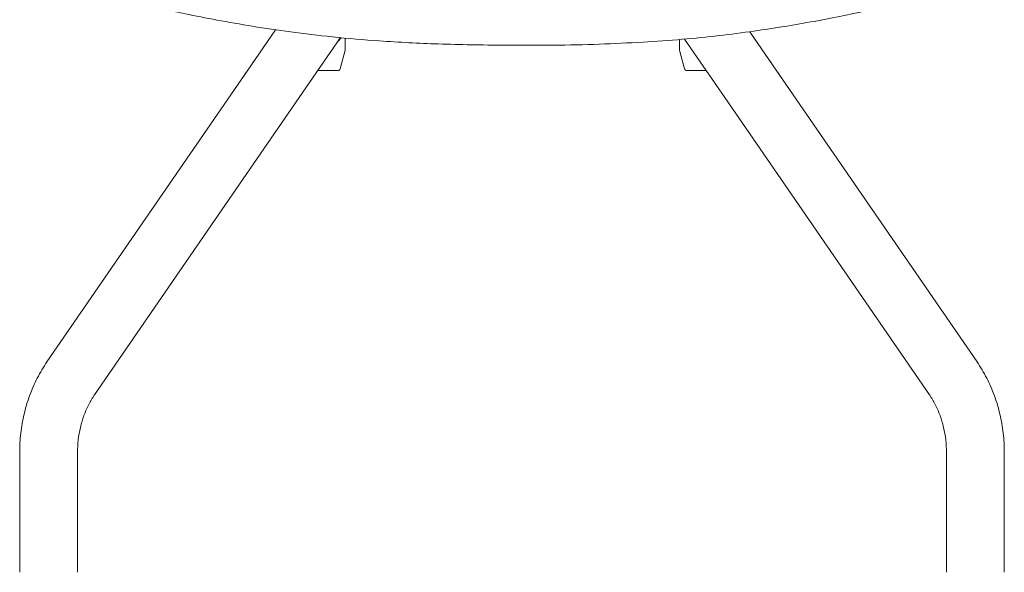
# Model space of a CAD drawing. Header units: millimetres. Extents: x -999 to -568, y -396 to 431.
# Tile 2 of 3: x -996 to -570, y -185 to 54. Entities that reach past the tile are written whole.
import ezdxf

# ---------------------------------------------------------------- set-up
doc = ezdxf.new("R2010")
doc.units = ezdxf.units.MM

msp = doc.modelspace()

# ---------------------------------------------------------------- linework, layer by layer
at = {"color": 0, "linetype": 'Continuous', "lineweight": 0}
for p, q in [((-885.26, 49.84), (-895.66, 34.71)), ((-670.46, 34.71), (-680.3, 49.02)), ((-875.06, 20.54), (-857.24, 46.44)), ((-855.16, 41.29), (-855.16, 46.25)), ((-710.66, 41.29), (-710.66, 45.64)), ((-708.45, 45.83), (-691.05, 20.54)), ((-857.38, 32.9), (-855.2, 41.03)), ((-708.45, 32.9), (-710.63, 41.03)), ((-895.66, 34.71), (-984.1, -93.85)), ((-670.46, 34.71), (-582.01, -93.85)), ((-867.07, 32.16), (-858.34, 32.16)), ((-707.48, 32.16), (-699.04, 32.16)), ((-875.06, 20.54), (-963.51, -108.02)), ((-691.05, 20.54), (-602.61, -108.02)), ((-995.89, -133.07), (-995.89, -184.86)), ((-970.89, -133.07), (-970.89, -184.86)), ((-595.22, -133.07), (-595.22, -184.86)), ((-570.22, -133.07), (-570.22, -184.86))]:
    msp.add_line(p, q, dxfattribs=at)
for centre, start, end in [((-856.16, 41.29), 345, 0), ((-707.48, 33.16), 195, 270)]:
    msp.add_arc(centre, 1, start, end, dxfattribs=at)
at = {"color": 0, "linetype": 'Continuous', "lineweight": 0, "extrusion": (0, 0, -1)}
for centre, start, end in [((709.66, 41.29), 345, 0), ((858.34, 33.16), 195, 270)]:
    msp.add_arc(centre, 1, start, end, dxfattribs=at)
at = {"color": 0, "linetype": 'Continuous', "lineweight": 0}
for points, knots in [([(-625.91, 58.93), (-627.22, 58.63), (-628.53, 58.34), (-633.46, 57.28), (-637.12, 56.51), (-644.66, 54.98), (-648.54, 54.22), (-656.58, 52.74), (-660.73, 52.02), (-669.43, 50.6), (-673.98, 49.91), (-683.51, 48.56), (-688.49, 47.92), (-698.79, 46.73), (-704.1, 46.2), (-715.08, 45.26), (-720.74, 44.86), (-732.7, 44.15), (-738.99, 43.84), (-751.94, 43.38), (-758.61, 43.26), (-772.33, 43.15), (-779.38, 43.15), (-795.94, 43.24), (-805.45, 43.39), (-823.42, 44.01), (-831.88, 44.44), (-847.1, 45.51), (-853.88, 46.09), (-866.73, 47.41), (-872.81, 48.12), (-884.34, 49.68), (-889.81, 50.49), (-900.43, 52.22), (-905.59, 53.13), (-915.3, 54.93), (-919.87, 55.83), (-927.15, 57.36), (-929.91, 57.97), (-932.63, 58.6)], [50.155756, 50.155756, 50.155756, 50.155756, 54.52998, 54.52998, 66.458479, 66.458479, 78.845054, 78.845054, 91.855418, 91.855418, 105.902893, 105.902893, 121.141291, 121.141291, 137.251998, 137.251998, 154.337367, 154.337367, 173.247088, 173.247088, 193.2592, 193.2592, 214.404009, 214.404009, 242.931591, 242.931591, 268.355041, 268.355041, 288.804668, 288.804668, 307.279267, 307.279267, 324.076351, 324.076351, 340.11843, 340.11843, 354.603275, 354.603275, 363.548497, 363.548497, 363.548497, 363.548497]), ([(-856.97, 46.42), (-857.04, 46.32), (-857.11, 46.23), (-857.55, 45.64), (-857.97, 45.16), (-858.44, 44.7)], [-7.6733614, -7.6733614, -7.6733614, -7.6733614, -7.6272132, -7.6272132, -7.3839275, -7.3839275, -7.3839275, -7.3839275]), ([(-984.1, -93.85), (-985.64, -96.08), (-987.04, -98.43), (-989.54, -103.32), (-990.64, -105.85), (-992.54, -111.05), (-993.34, -113.71), (-994.61, -119.14), (-995.09, -121.9), (-995.73, -127.46), (-995.89, -130.27), (-995.89, -133.07)], [0.8726646, 0.8726646, 0.8726646, 0.8726646, 1.012291, 1.012291, 1.1519173, 1.1519173, 1.2915436, 1.2915436, 1.43117, 1.43117, 1.5707963, 1.5707963, 1.5707963, 1.5707963]), ([(-582.01, -93.85), (-580.48, -96.08), (-579.08, -98.43), (-576.58, -103.32), (-575.47, -105.85), (-573.58, -111.05), (-572.78, -113.71), (-571.5, -119.14), (-571.02, -121.9), (-570.38, -127.46), (-570.22, -130.27), (-570.22, -133.07)], [0.8726646, 0.8726646, 0.8726646, 0.8726646, 1.012291, 1.012291, 1.1519173, 1.1519173, 1.2915436, 1.2915436, 1.43117, 1.43117, 1.5707963, 1.5707963, 1.5707963, 1.5707963]), ([(-963.51, -108.02), (-964.42, -109.34), (-965.27, -110.77), (-966.81, -113.78), (-967.51, -115.37), (-968.71, -118.67), (-969.22, -120.39), (-970.05, -123.91), (-970.37, -125.72), (-970.79, -129.37), (-970.89, -131.22), (-970.89, -133.07)], [0.8726646, 0.8726646, 0.8726646, 0.8726646, 1.012291, 1.012291, 1.1519173, 1.1519173, 1.2915436, 1.2915436, 1.43117, 1.43117, 1.5707963, 1.5707963, 1.5707963, 1.5707963]), ([(-602.61, -108.02), (-601.7, -109.34), (-600.85, -110.77), (-599.31, -113.78), (-598.61, -115.37), (-597.41, -118.67), (-596.89, -120.39), (-596.06, -123.91), (-595.75, -125.72), (-595.33, -129.37), (-595.22, -131.22), (-595.22, -133.07)], [0.8726646, 0.8726646, 0.8726646, 0.8726646, 1.012291, 1.012291, 1.1519173, 1.1519173, 1.2915436, 1.2915436, 1.43117, 1.43117, 1.5707963, 1.5707963, 1.5707963, 1.5707963])]:
    msp.add_open_spline(points, degree=3, knots=knots, dxfattribs=at)

doc.saveas('drawing.dxf')
